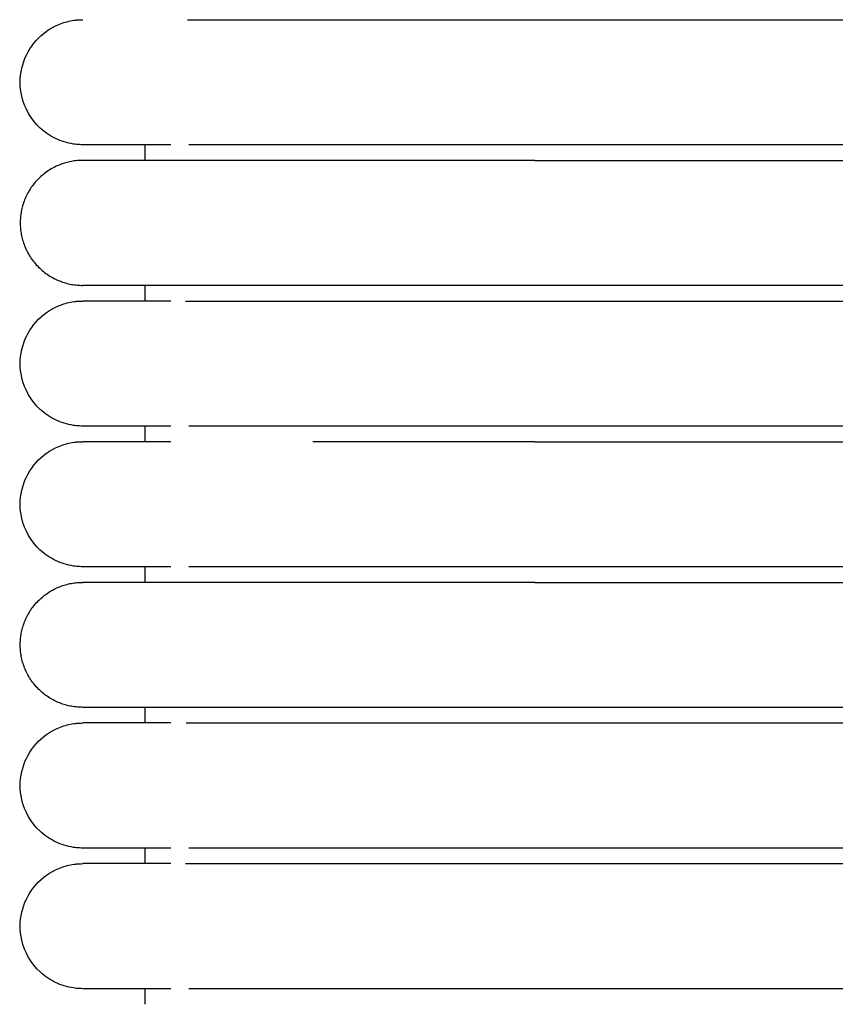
# Model space of a CAD drawing. Header units: millimetres. Extents: x -31695 to -19845, y -5614 to 7253.
# Tile 100 of 256: x -31406 to -31380, y 5045 to 5076. Entities that reach past the tile are written whole.
import ezdxf

# ---------------------------------------------------------------- set-up
doc = ezdxf.new("R2010")
doc.units = ezdxf.units.MM
doc.layers.add('2d', color=7, linetype='Continuous', true_color=0x000000)

msp = doc.modelspace()

# ---------------------------------------------------------------- linework, layer by layer
at = {"layer": '2d', "linetype": 'Continuous', "lineweight": -3}
for points, knots in [([(-31404.205, 5072.495), (-31404.238, 5072.495), (-31404.271, 5072.496), (-31404.371, 5072.501), (-31404.437, 5072.508), (-31404.503, 5072.517), (-31404.7, 5072.547), (-31404.893, 5072.607), (-31405.072, 5072.693), (-31405.252, 5072.78), (-31405.419, 5072.893), (-31405.565, 5073.029), (-31405.857, 5073.3), (-31406.066, 5073.661), (-31406.155, 5074.05), (-31406.221, 5074.342), (-31406.221, 5074.649), (-31406.154, 5074.94), (-31406.088, 5075.232), (-31405.955, 5075.508), (-31405.768, 5075.742), (-31405.582, 5075.976), (-31405.342, 5076.167), (-31405.072, 5076.297), (-31404.937, 5076.362), (-31404.795, 5076.412), (-31404.649, 5076.445), (-31404.576, 5076.462), (-31404.503, 5076.474), (-31404.391, 5076.487), (-31404.354, 5076.49), (-31404.288, 5076.493), (-31404.232, 5076.494), (-31404.204, 5076.495)], [23.445442, 23.445442, 23.445442, 23.445442, 23.445579, 23.445579, 23.445855, 23.445855, 23.445855, 24.046299, 24.046299, 24.046299, 24.64711, 24.64711, 24.64711, 25.861392, 25.861392, 25.861392, 26.766948, 26.766948, 26.766948, 27.671853, 27.671853, 27.671853, 28.577118, 28.577118, 28.577118, 29.026856, 29.026856, 29.026856, 29.266295, 29.266295, 29.386006, 29.386006, 29.475729, 29.475729, 29.475729, 29.475729]), ([(-31401.386, 5072.495), (-31402.069, 5072.495), (-31402.631, 5072.495), (-31403.067, 5072.495), (-31403.437, 5072.495), (-31403.715, 5072.495), (-31403.904, 5072.495), (-31404.092, 5072.495), (-31404.191, 5072.495), (-31404.204, 5072.495)], [0, 0, 0, 0, 8.585616, 8.585616, 8.585616, 15.831601, 15.831601, 15.831601, 22.972392, 22.972392, 22.972392, 22.972392]), ([(-31389.743, 5072.495), (-31389.943, 5072.495), (-31390.148, 5072.495), (-31390.348, 5072.495), (-31390.549, 5072.495), (-31390.75, 5072.495), (-31390.951, 5072.495), (-31391.152, 5072.495), (-31391.353, 5072.495), (-31391.553, 5072.495), (-31391.753, 5072.495), (-31391.952, 5072.495), (-31392.151, 5072.495), (-31392.35, 5072.495), (-31392.547, 5072.495), (-31392.744, 5072.495), (-31392.94, 5072.495), (-31393.136, 5072.495), (-31393.33, 5072.495), (-31393.524, 5072.495), (-31393.716, 5072.495), (-31393.907, 5072.495), (-31394.098, 5072.495), (-31394.287, 5072.495), (-31394.474, 5072.495), (-31394.662, 5072.495), (-31394.847, 5072.495), (-31395.029, 5072.495), (-31395.21, 5072.495), (-31395.389, 5072.495), (-31395.564, 5072.495), (-31395.739, 5072.495), (-31395.911, 5072.495), (-31396.08, 5072.495), (-31396.249, 5072.495), (-31396.414, 5072.495), (-31396.576, 5072.495), (-31396.738, 5072.495), (-31396.897, 5072.495), (-31397.051, 5072.495), (-31397.129, 5072.495), (-31397.205, 5072.495), (-31397.281, 5072.495), (-31397.357, 5072.495), (-31397.431, 5072.495), (-31397.505, 5072.495), (-31397.653, 5072.495), (-31397.796, 5072.495), (-31397.936, 5072.495), (-31398.006, 5072.495), (-31398.075, 5072.495), (-31398.143, 5072.495), (-31398.211, 5072.495), (-31398.278, 5072.495), (-31398.344, 5072.495), (-31398.348, 5072.495), (-31398.352, 5072.495), (-31398.356, 5072.495), (-31398.36, 5072.495), (-31398.364, 5072.495), (-31398.368, 5072.495), (-31398.376, 5072.495), (-31398.383, 5072.495), (-31398.391, 5072.495), (-31398.395, 5072.495), (-31398.399, 5072.495), (-31398.403, 5072.495), (-31398.407, 5072.495), (-31398.41, 5072.495), (-31398.414, 5072.495), (-31398.422, 5072.495), (-31398.43, 5072.495), (-31398.437, 5072.495), (-31398.453, 5072.495), (-31398.468, 5072.495), (-31398.484, 5072.495), (-31398.499, 5072.495), (-31398.514, 5072.495), (-31398.53, 5072.495), (-31398.56, 5072.495), (-31398.591, 5072.495), (-31398.621, 5072.495), (-31398.651, 5072.495), (-31398.681, 5072.495), (-31398.712, 5072.495), (-31398.742, 5072.495), (-31398.771, 5072.495), (-31398.801, 5072.495), (-31398.831, 5072.495), (-31398.861, 5072.495), (-31398.89, 5072.495), (-31398.92, 5072.495), (-31398.949, 5072.495), (-31398.978, 5072.495), (-31399.007, 5072.495), (-31399.036, 5072.495), (-31399.065, 5072.495), (-31399.094, 5072.495), (-31399.122, 5072.495), (-31399.151, 5072.495), (-31399.18, 5072.495), (-31399.208, 5072.495), (-31399.236, 5072.495), (-31399.25, 5072.495), (-31399.264, 5072.495), (-31399.278, 5072.495), (-31399.285, 5072.495), (-31399.292, 5072.495), (-31399.299, 5072.495), (-31399.306, 5072.495), (-31399.313, 5072.495), (-31399.32, 5072.495), (-31399.348, 5072.495), (-31399.376, 5072.495), (-31399.403, 5072.495), (-31399.513, 5072.495), (-31399.62, 5072.495), (-31399.725, 5072.495), (-31399.751, 5072.495), (-31399.777, 5072.495), (-31399.802, 5072.495), (-31399.828, 5072.495), (-31399.853, 5072.495), (-31399.879, 5072.495), (-31399.891, 5072.495), (-31399.904, 5072.495), (-31399.916, 5072.495), (-31399.929, 5072.495), (-31399.941, 5072.495), (-31399.954, 5072.495), (-31399.979, 5072.495), (-31400.003, 5072.495), (-31400.028, 5072.495), (-31400.034, 5072.495), (-31400.04, 5072.495), (-31400.046, 5072.495), (-31400.052, 5072.495), (-31400.058, 5072.495), (-31400.064, 5072.495), (-31400.077, 5072.495), (-31400.089, 5072.495), (-31400.101, 5072.495), (-31400.107, 5072.495), (-31400.113, 5072.495), (-31400.119, 5072.495), (-31400.122, 5072.495), (-31400.125, 5072.495), (-31400.137, 5072.495), (-31400.148, 5072.495), (-31400.16, 5072.495), (-31400.172, 5072.495), (-31400.22, 5072.495), (-31400.266, 5072.495), (-31400.311, 5072.495), (-31400.357, 5072.495), (-31400.401, 5072.495), (-31400.445, 5072.495), (-31400.451, 5072.495), (-31400.456, 5072.495), (-31400.461, 5072.495), (-31400.467, 5072.495), (-31400.472, 5072.495), (-31400.478, 5072.495), (-31400.483, 5072.495), (-31400.488, 5072.495), (-31400.494, 5072.495), (-31400.499, 5072.495), (-31400.505, 5072.495), (-31400.51, 5072.495), (-31400.531, 5072.495), (-31400.552, 5072.495), (-31400.573, 5072.495), (-31400.584, 5072.495), (-31400.594, 5072.495), (-31400.604, 5072.495), (-31400.615, 5072.495), (-31400.625, 5072.495), (-31400.635, 5072.495), (-31400.64, 5072.495), (-31400.645, 5072.495), (-31400.651, 5072.495), (-31400.653, 5072.495), (-31400.656, 5072.495), (-31400.666, 5072.495), (-31400.676, 5072.495), (-31400.686, 5072.495), (-31400.696, 5072.495), (-31400.701, 5072.495), (-31400.706, 5072.495), (-31400.711, 5072.495), (-31400.716, 5072.495), (-31400.721, 5072.495), (-31400.726, 5072.495), (-31400.728, 5072.495), (-31400.73, 5072.495), (-31400.74, 5072.495), (-31400.745, 5072.495), (-31400.75, 5072.495), (-31400.809, 5072.495)], [0, 0, 0, 0, 0.610353, 0.610353, 0.610353, 1.221915, 1.221915, 1.221915, 1.834594, 1.834594, 1.834594, 2.448281, 2.448281, 2.448281, 3.062872, 3.062872, 3.062872, 3.678275, 3.678275, 3.678275, 4.294425, 4.294425, 4.294425, 4.911296, 4.911296, 4.911296, 5.527274, 5.527274, 5.527274, 6.137551, 6.137551, 6.137551, 6.742446, 6.742446, 6.742446, 7.342018, 7.342018, 7.342018, 7.936197, 7.936197, 7.936197, 8.231211, 8.231211, 8.231211, 8.524822, 8.524822, 8.524822, 9.107762, 9.107762, 9.107762, 9.39699, 9.39699, 9.39699, 9.684688, 9.684688, 9.684688, 9.701586, 9.701586, 9.701586, 9.718495, 9.718495, 9.718495, 9.752337, 9.752337, 9.752337, 9.769269, 9.769269, 9.769269, 9.786208, 9.786208, 9.786208, 9.820109, 9.820109, 9.820109, 9.888002, 9.888002, 9.888002, 9.956013, 9.956013, 9.956013, 10.092387, 10.092387, 10.092387, 10.229225, 10.229225, 10.229225, 10.366522, 10.366522, 10.366522, 10.50427, 10.50427, 10.50427, 10.642464, 10.642464, 10.642464, 10.781099, 10.781099, 10.781099, 10.920168, 10.920168, 10.920168, 11.059668, 11.059668, 11.059668, 11.129577, 11.129577, 11.129577, 11.164571, 11.164571, 11.164571, 11.199592, 11.199592, 11.199592, 11.339935, 11.339935, 11.339935, 11.905451, 11.905451, 11.905451, 12.047835, 12.047835, 12.047835, 12.190617, 12.190617, 12.190617, 12.262157, 12.262157, 12.262157, 12.333796, 12.333796, 12.333796, 12.477368, 12.477368, 12.477368, 12.513322, 12.513322, 12.513322, 12.549301, 12.549301, 12.549301, 12.621333, 12.621333, 12.621333, 12.657385, 12.657385, 12.657385, 12.693462, 12.693462, 12.693462, 12.765688, 12.765688, 12.765688, 13.055567, 13.055567, 13.055567, 13.347003, 13.347003, 13.347003, 13.383542, 13.383542, 13.383542, 13.420106, 13.420106, 13.420106, 13.456694, 13.456694, 13.456694, 13.493307, 13.493307, 13.493307, 13.640002, 13.640002, 13.640002, 13.713497, 13.713497, 13.713497, 13.78709, 13.78709, 13.78709, 13.823924, 13.823924, 13.823924, 13.860783, 13.860783, 13.860783, 13.934575, 13.934575, 13.934575, 13.971508, 13.971508, 13.971508, 14.008466, 14.008466, 14.008466, 14.045449, 14.045449, 14.045449, 14.082457, 14.082457, 14.082457, 14.082457]), ([(-31404.205, 5063.495), (-31404.238, 5063.495), (-31404.271, 5063.496), (-31404.371, 5063.501), (-31404.437, 5063.508), (-31404.503, 5063.517), (-31404.7, 5063.547), (-31404.893, 5063.607), (-31405.072, 5063.693), (-31405.252, 5063.78), (-31405.419, 5063.893), (-31405.565, 5064.029), (-31405.857, 5064.3), (-31406.066, 5064.661), (-31406.155, 5065.05), (-31406.221, 5065.342), (-31406.221, 5065.649), (-31406.154, 5065.94), (-31406.088, 5066.232), (-31405.955, 5066.508), (-31405.768, 5066.742), (-31405.582, 5066.976), (-31405.342, 5067.167), (-31405.072, 5067.297), (-31404.937, 5067.362), (-31404.795, 5067.412), (-31404.649, 5067.445), (-31404.576, 5067.462), (-31404.503, 5067.474), (-31404.391, 5067.487), (-31404.354, 5067.49), (-31404.288, 5067.493), (-31404.232, 5067.494), (-31404.204, 5067.495)], [23.445766, 23.445766, 23.445766, 23.445766, 23.445795, 23.445795, 23.445855, 23.445855, 23.445855, 24.046299, 24.046299, 24.046299, 24.64711, 24.64711, 24.64711, 25.861392, 25.861392, 25.861392, 26.766948, 26.766948, 26.766948, 27.671853, 27.671853, 27.671853, 28.577118, 28.577118, 28.577118, 29.026856, 29.026856, 29.026856, 29.266295, 29.266295, 29.386006, 29.386006, 29.47573, 29.47573, 29.47573, 29.47573]), ([(-31401.385, 5067.495), (-31402.071, 5067.495), (-31402.632, 5067.495), (-31403.066, 5067.495), (-31403.436, 5067.495), (-31403.715, 5067.495), (-31403.904, 5067.495), (-31404.092, 5067.495), (-31404.191, 5067.495), (-31404.204, 5067.495)], [0, 0, 0, 0, 8.649968, 8.649968, 8.649968, 15.950267, 15.950267, 15.950267, 23.144583, 23.144583, 23.144583, 23.144583]), ([(-31401.386, 5063.495), (-31402.069, 5063.495), (-31402.631, 5063.495), (-31403.067, 5063.495), (-31403.437, 5063.495), (-31403.715, 5063.495), (-31403.904, 5063.495), (-31404.092, 5063.495), (-31404.191, 5063.495), (-31404.204, 5063.495)], [0, 0, 0, 0, 8.585617, 8.585617, 8.585617, 15.831603, 15.831603, 15.831603, 22.972395, 22.972395, 22.972395, 22.972395]), ([(-31389.743, 5063.495), (-31389.944, 5063.495), (-31390.147, 5063.495), (-31390.348, 5063.495), (-31390.549, 5063.495), (-31390.75, 5063.495), (-31390.951, 5063.495), (-31391.152, 5063.495), (-31391.353, 5063.495), (-31391.553, 5063.495), (-31391.753, 5063.495), (-31391.952, 5063.495), (-31392.151, 5063.495), (-31392.35, 5063.495), (-31392.547, 5063.495), (-31392.744, 5063.495), (-31392.94, 5063.495), (-31393.136, 5063.495), (-31393.33, 5063.495), (-31393.354, 5063.495), (-31393.378, 5063.495), (-31393.402, 5063.495), (-31393.427, 5063.495), (-31393.451, 5063.495), (-31393.475, 5063.495), (-31393.523, 5063.495), (-31393.572, 5063.495), (-31393.62, 5063.495), (-31393.716, 5063.495), (-31393.812, 5063.495), (-31393.907, 5063.495), (-31394.098, 5063.495), (-31394.287, 5063.495), (-31394.474, 5063.495), (-31394.662, 5063.495), (-31394.847, 5063.495), (-31395.029, 5063.495), (-31395.21, 5063.495), (-31395.389, 5063.495), (-31395.564, 5063.495), (-31395.739, 5063.495), (-31395.911, 5063.495), (-31396.08, 5063.495), (-31396.249, 5063.495), (-31396.414, 5063.495), (-31396.576, 5063.495), (-31396.738, 5063.495), (-31396.897, 5063.495), (-31397.052, 5063.495), (-31397.206, 5063.495), (-31397.358, 5063.495), (-31397.505, 5063.495), (-31397.653, 5063.495), (-31397.797, 5063.495), (-31397.936, 5063.495), (-31398.006, 5063.495), (-31398.075, 5063.495), (-31398.143, 5063.495), (-31398.211, 5063.495), (-31398.278, 5063.495), (-31398.345, 5063.495), (-31398.348, 5063.495), (-31398.352, 5063.495), (-31398.356, 5063.495), (-31398.36, 5063.495), (-31398.364, 5063.495), (-31398.368, 5063.495), (-31398.376, 5063.495), (-31398.383, 5063.495), (-31398.391, 5063.495), (-31398.407, 5063.495), (-31398.422, 5063.495), (-31398.437, 5063.495), (-31398.468, 5063.495), (-31398.499, 5063.495), (-31398.53, 5063.495), (-31398.56, 5063.495), (-31398.591, 5063.495), (-31398.621, 5063.495), (-31398.629, 5063.495), (-31398.636, 5063.495), (-31398.644, 5063.495), (-31398.651, 5063.495), (-31398.659, 5063.495), (-31398.666, 5063.495), (-31398.682, 5063.495), (-31398.697, 5063.495), (-31398.712, 5063.495), (-31398.742, 5063.495), (-31398.772, 5063.495), (-31398.801, 5063.495), (-31398.831, 5063.495), (-31398.861, 5063.495), (-31398.89, 5063.495), (-31398.92, 5063.495), (-31398.949, 5063.495), (-31398.978, 5063.495), (-31398.993, 5063.495), (-31399.007, 5063.495), (-31399.022, 5063.495), (-31399.036, 5063.495), (-31399.051, 5063.495), (-31399.065, 5063.495), (-31399.123, 5063.495), (-31399.18, 5063.495), (-31399.236, 5063.495), (-31399.293, 5063.495), (-31399.348, 5063.495), (-31399.403, 5063.495), (-31399.458, 5063.495), (-31399.513, 5063.495), (-31399.566, 5063.495), (-31399.593, 5063.495), (-31399.62, 5063.495), (-31399.646, 5063.495), (-31399.673, 5063.495), (-31399.699, 5063.495), (-31399.725, 5063.495), (-31399.777, 5063.495), (-31399.828, 5063.495), (-31399.879, 5063.495), (-31399.929, 5063.495), (-31399.979, 5063.495), (-31400.028, 5063.495), (-31400.04, 5063.495), (-31400.052, 5063.495), (-31400.069, 5063.495), (-31400.071, 5063.495), (-31400.072, 5063.495), (-31400.083, 5063.495), (-31400.089, 5063.495), (-31400.095, 5063.495), (-31400.101, 5063.495), (-31400.107, 5063.495), (-31400.113, 5063.495), (-31400.119, 5063.495), (-31400.125, 5063.495), (-31400.131, 5063.495), (-31400.137, 5063.495), (-31400.149, 5063.495), (-31400.16, 5063.495), (-31400.172, 5063.495), (-31400.196, 5063.495), (-31400.219, 5063.495), (-31400.242, 5063.495), (-31400.266, 5063.495), (-31400.289, 5063.495), (-31400.311, 5063.495), (-31400.323, 5063.495), (-31400.334, 5063.495), (-31400.345, 5063.495), (-31400.357, 5063.495), (-31400.368, 5063.495), (-31400.379, 5063.495), (-31400.401, 5063.495), (-31400.423, 5063.495), (-31400.445, 5063.495), (-31400.456, 5063.495), (-31400.467, 5063.495), (-31400.478, 5063.495), (-31400.483, 5063.495), (-31400.489, 5063.495), (-31400.494, 5063.495), (-31400.497, 5063.495), (-31400.499, 5063.495), (-31400.51, 5063.495), (-31400.531, 5063.495), (-31400.553, 5063.495), (-31400.573, 5063.495), (-31400.584, 5063.495), (-31400.594, 5063.495), (-31400.605, 5063.495), (-31400.615, 5063.495), (-31400.625, 5063.495), (-31400.635, 5063.495), (-31400.64, 5063.495), (-31400.646, 5063.495), (-31400.651, 5063.495), (-31400.653, 5063.495), (-31400.656, 5063.495), (-31400.666, 5063.495), (-31400.676, 5063.495), (-31400.686, 5063.495), (-31400.696, 5063.495), (-31400.701, 5063.495), (-31400.706, 5063.495), (-31400.711, 5063.495), (-31400.716, 5063.495), (-31400.721, 5063.495), (-31400.726, 5063.495), (-31400.728, 5063.495), (-31400.731, 5063.495), (-31400.74, 5063.495), (-31400.745, 5063.495), (-31400.75, 5063.495), (-31400.809, 5063.495)], [0, 0, 0, 0, 0.610358, 0.610358, 0.610358, 1.221926, 1.221926, 1.221926, 1.83461, 1.83461, 1.83461, 2.448303, 2.448303, 2.448303, 3.062899, 3.062899, 3.062899, 3.678307, 3.678307, 3.678307, 3.755279, 3.755279, 3.755279, 3.832262, 3.832262, 3.832262, 3.986263, 3.986263, 3.986263, 4.294407, 4.294407, 4.294407, 4.911283, 4.911283, 4.911283, 5.527265, 5.527265, 5.527265, 6.137547, 6.137547, 6.137547, 6.742446, 6.742446, 6.742446, 7.342023, 7.342023, 7.342023, 7.936207, 7.936207, 7.936207, 8.524877, 8.524877, 8.524877, 9.107822, 9.107822, 9.107822, 9.397051, 9.397051, 9.397051, 9.68475, 9.68475, 9.68475, 9.701648, 9.701648, 9.701648, 9.718558, 9.718558, 9.718558, 9.752399, 9.752399, 9.752399, 9.820172, 9.820172, 9.820172, 9.956076, 9.956076, 9.956076, 10.092451, 10.092451, 10.092451, 10.126617, 10.126617, 10.126617, 10.160813, 10.160813, 10.160813, 10.22929, 10.22929, 10.22929, 10.366587, 10.366587, 10.366587, 10.504336, 10.504336, 10.504336, 10.642531, 10.642531, 10.642531, 10.711794, 10.711794, 10.711794, 10.781166, 10.781166, 10.781166, 11.059738, 11.059738, 11.059738, 11.340011, 11.340011, 11.340011, 11.621943, 11.621943, 11.621943, 11.763523, 11.763523, 11.763523, 11.905506, 11.905506, 11.905506, 12.190675, 12.190675, 12.190675, 12.477429, 12.477429, 12.477429, 12.558361, 12.558361, 12.558361, 12.585366, 12.585366, 12.585366, 12.621394, 12.621394, 12.621394, 12.657447, 12.657447, 12.657447, 12.693524, 12.693524, 12.693524, 12.76575, 12.76575, 12.76575, 12.910495, 12.910495, 12.910495, 13.05563, 13.05563, 13.05563, 13.128344, 13.128344, 13.128344, 13.201155, 13.201155, 13.201155, 13.347068, 13.347068, 13.347068, 13.420171, 13.420171, 13.420171, 13.45676, 13.45676, 13.45676, 13.493373, 13.493373, 13.493373, 13.640068, 13.640068, 13.640068, 13.713563, 13.713563, 13.713563, 13.787157, 13.787157, 13.787157, 13.823991, 13.823991, 13.823991, 13.86085, 13.86085, 13.86085, 13.934642, 13.934642, 13.934642, 13.971575, 13.971575, 13.971575, 14.008533, 14.008533, 14.008533, 14.045516, 14.045516, 14.045516, 14.082525, 14.082525, 14.082525, 14.082525]), ([(-31404.205, 5058.995), (-31404.238, 5058.995), (-31404.271, 5058.996), (-31404.371, 5059.001), (-31404.437, 5059.008), (-31404.503, 5059.017), (-31404.7, 5059.047), (-31404.893, 5059.107), (-31405.072, 5059.193), (-31405.252, 5059.28), (-31405.419, 5059.393), (-31405.565, 5059.529), (-31405.857, 5059.8), (-31406.066, 5060.161), (-31406.155, 5060.55), (-31406.221, 5060.842), (-31406.221, 5061.149), (-31406.154, 5061.44), (-31406.088, 5061.732), (-31405.955, 5062.008), (-31405.768, 5062.242), (-31405.582, 5062.476), (-31405.342, 5062.667), (-31405.072, 5062.797), (-31404.937, 5062.862), (-31404.795, 5062.912), (-31404.649, 5062.945), (-31404.576, 5062.962), (-31404.503, 5062.974), (-31404.391, 5062.987), (-31404.354, 5062.99), (-31404.288, 5062.993), (-31404.232, 5062.994), (-31404.204, 5062.995)], [23.44559, 23.44559, 23.44559, 23.44559, 23.445678, 23.445678, 23.445855, 23.445855, 23.445855, 24.046299, 24.046299, 24.046299, 24.64711, 24.64711, 24.64711, 25.861392, 25.861392, 25.861392, 26.766948, 26.766948, 26.766948, 27.671853, 27.671853, 27.671853, 28.577118, 28.577118, 28.577118, 29.026856, 29.026856, 29.026856, 29.266295, 29.266295, 29.386006, 29.386006, 29.47573, 29.47573, 29.47573, 29.47573]), ([(-31401.385, 5062.995), (-31402.071, 5062.995), (-31402.632, 5062.995), (-31403.066, 5062.995), (-31403.436, 5062.995), (-31403.715, 5062.995), (-31403.904, 5062.995), (-31404.092, 5062.995), (-31404.191, 5062.995), (-31404.204, 5062.995)], [0, 0, 0, 0, 8.649968, 8.649968, 8.649968, 15.950267, 15.950267, 15.950267, 23.144583, 23.144583, 23.144583, 23.144583]), ([(-31389.743, 5062.995), (-31389.945, 5062.995), (-31390.348, 5062.995), (-31390.951, 5062.995), (-31391.553, 5062.995), (-31392.152, 5062.995), (-31392.745, 5062.995), (-31393.16, 5062.995), (-31393.402, 5062.995), (-31393.499, 5062.995), (-31393.668, 5062.995), (-31394.003, 5062.995), (-31394.287, 5062.995), (-31394.662, 5062.995), (-31395.031, 5062.995), (-31395.567, 5062.995), (-31396.083, 5062.995), (-31396.508, 5062.995), (-31396.759, 5062.995), (-31396.849, 5062.995)], [1.5131938, 1.5131938, 1.5131938, 1.5131938, 1.5643554, 1.615517, 1.6666785, 1.7178401, 1.7690017, 1.8201632, 1.8265584, 1.8329536, 1.845744, 1.8713248, 1.9224864, 1.9224864, 1.9738461, 2.0252058, 2.0765655, 2.1279253, 2.1570957, 2.1570957, 2.1570957, 2.1570957]), ([(-31401.386, 5058.995), (-31402.069, 5058.995), (-31402.631, 5058.995), (-31403.067, 5058.995), (-31403.437, 5058.995), (-31403.715, 5058.995), (-31403.904, 5058.995), (-31404.092, 5058.995), (-31404.191, 5058.995), (-31404.204, 5058.995)], [0, 0, 0, 0, 8.585617, 8.585617, 8.585617, 15.831604, 15.831604, 15.831604, 22.972397, 22.972397, 22.972397, 22.972397]), ([(-31389.743, 5058.995), (-31389.945, 5058.995), (-31390.146, 5058.995), (-31390.348, 5058.995), (-31390.549, 5058.995), (-31390.75, 5058.995), (-31390.951, 5058.995), (-31391.152, 5058.995), (-31391.353, 5058.995), (-31391.553, 5058.995), (-31391.753, 5058.995), (-31391.952, 5058.995), (-31392.151, 5058.995), (-31392.35, 5058.995), (-31392.547, 5058.995), (-31392.744, 5058.995), (-31392.94, 5058.995), (-31393.136, 5058.995), (-31393.33, 5058.995), (-31393.354, 5058.995), (-31393.378, 5058.995), (-31393.402, 5058.995), (-31393.427, 5058.995), (-31393.451, 5058.995), (-31393.475, 5058.995), (-31393.523, 5058.995), (-31393.572, 5058.995), (-31393.62, 5058.995), (-31393.716, 5058.995), (-31393.812, 5058.995), (-31393.907, 5058.995), (-31394.098, 5058.995), (-31394.287, 5058.995), (-31394.474, 5058.995), (-31394.662, 5058.995), (-31394.847, 5058.995), (-31395.029, 5058.995), (-31395.21, 5058.995), (-31395.389, 5058.995), (-31395.564, 5058.995), (-31395.739, 5058.995), (-31395.911, 5058.995), (-31396.08, 5058.995), (-31396.249, 5058.995), (-31396.414, 5058.995), (-31396.576, 5058.995), (-31396.738, 5058.995), (-31396.897, 5058.995), (-31397.052, 5058.995), (-31397.206, 5058.995), (-31397.358, 5058.995), (-31397.505, 5058.995), (-31397.653, 5058.995), (-31397.797, 5058.995), (-31397.936, 5058.995), (-31398.006, 5058.995), (-31398.075, 5058.995), (-31398.143, 5058.995), (-31398.211, 5058.995), (-31398.278, 5058.995), (-31398.345, 5058.995), (-31398.348, 5058.995), (-31398.352, 5058.995), (-31398.356, 5058.995), (-31398.36, 5058.995), (-31398.364, 5058.995), (-31398.368, 5058.995), (-31398.376, 5058.995), (-31398.383, 5058.995), (-31398.391, 5058.995), (-31398.407, 5058.995), (-31398.422, 5058.995), (-31398.437, 5058.995), (-31398.468, 5058.995), (-31398.499, 5058.995), (-31398.53, 5058.995), (-31398.56, 5058.995), (-31398.591, 5058.995), (-31398.621, 5058.995), (-31398.629, 5058.995), (-31398.636, 5058.995), (-31398.644, 5058.995), (-31398.651, 5058.995), (-31398.659, 5058.995), (-31398.666, 5058.995), (-31398.682, 5058.995), (-31398.697, 5058.995), (-31398.712, 5058.995), (-31398.742, 5058.995), (-31398.772, 5058.995), (-31398.801, 5058.995), (-31398.831, 5058.995), (-31398.861, 5058.995), (-31398.89, 5058.995), (-31398.92, 5058.995), (-31398.949, 5058.995), (-31398.978, 5058.995), (-31398.993, 5058.995), (-31399.007, 5058.995), (-31399.022, 5058.995), (-31399.036, 5058.995), (-31399.051, 5058.995), (-31399.065, 5058.995), (-31399.123, 5058.995), (-31399.18, 5058.995), (-31399.236, 5058.995), (-31399.293, 5058.995), (-31399.348, 5058.995), (-31399.403, 5058.995), (-31399.458, 5058.995), (-31399.513, 5058.995), (-31399.566, 5058.995), (-31399.593, 5058.995), (-31399.62, 5058.995), (-31399.646, 5058.995), (-31399.672, 5058.995), (-31399.699, 5058.995), (-31399.725, 5058.995), (-31399.777, 5058.995), (-31399.828, 5058.995), (-31399.879, 5058.995), (-31399.929, 5058.995), (-31399.979, 5058.995), (-31400.028, 5058.995), (-31400.04, 5058.995), (-31400.052, 5058.995), (-31400.069, 5058.995), (-31400.071, 5058.995), (-31400.072, 5058.995), (-31400.083, 5058.995), (-31400.089, 5058.995), (-31400.095, 5058.995), (-31400.101, 5058.995), (-31400.107, 5058.995), (-31400.113, 5058.995), (-31400.119, 5058.995), (-31400.125, 5058.995), (-31400.131, 5058.995), (-31400.137, 5058.995), (-31400.149, 5058.995), (-31400.16, 5058.995), (-31400.172, 5058.995), (-31400.196, 5058.995), (-31400.219, 5058.995), (-31400.242, 5058.995), (-31400.266, 5058.995), (-31400.289, 5058.995), (-31400.311, 5058.995), (-31400.323, 5058.995), (-31400.334, 5058.995), (-31400.345, 5058.995), (-31400.357, 5058.995), (-31400.368, 5058.995), (-31400.379, 5058.995), (-31400.401, 5058.995), (-31400.423, 5058.995), (-31400.445, 5058.995), (-31400.456, 5058.995), (-31400.467, 5058.995), (-31400.478, 5058.995), (-31400.483, 5058.995), (-31400.489, 5058.995), (-31400.494, 5058.995), (-31400.497, 5058.995), (-31400.499, 5058.995), (-31400.51, 5058.995), (-31400.531, 5058.995), (-31400.552, 5058.995), (-31400.573, 5058.995), (-31400.584, 5058.995), (-31400.594, 5058.995), (-31400.605, 5058.995), (-31400.615, 5058.995), (-31400.625, 5058.995), (-31400.635, 5058.995), (-31400.64, 5058.995), (-31400.646, 5058.995), (-31400.651, 5058.995), (-31400.653, 5058.995), (-31400.656, 5058.995), (-31400.666, 5058.995), (-31400.676, 5058.995), (-31400.686, 5058.995), (-31400.696, 5058.995), (-31400.701, 5058.995), (-31400.706, 5058.995), (-31400.711, 5058.995), (-31400.716, 5058.995), (-31400.721, 5058.995), (-31400.726, 5058.995), (-31400.728, 5058.995), (-31400.731, 5058.995), (-31400.74, 5058.995), (-31400.745, 5058.995), (-31400.75, 5058.995), (-31400.809, 5058.995)], [1.757776, 1.757776, 1.757776, 1.757776, 2.369515, 2.369515, 2.369515, 2.981083, 2.981083, 2.981083, 3.593766, 3.593766, 3.593766, 4.207458, 4.207458, 4.207458, 4.822054, 4.822054, 4.822054, 5.437461, 5.437461, 5.437461, 5.514433, 5.514433, 5.514433, 5.591416, 5.591416, 5.591416, 5.745417, 5.745417, 5.745417, 6.05356, 6.05356, 6.05356, 6.670436, 6.670436, 6.670436, 7.286417, 7.286417, 7.286417, 7.896699, 7.896699, 7.896699, 8.501597, 8.501597, 8.501597, 9.101173, 9.101173, 9.101173, 9.695357, 9.695357, 9.695357, 10.284026, 10.284026, 10.284026, 10.86697, 10.86697, 10.86697, 11.156199, 11.156199, 11.156199, 11.443898, 11.443898, 11.443898, 11.460796, 11.460796, 11.460796, 11.477706, 11.477706, 11.477706, 11.511547, 11.511547, 11.511547, 11.57932, 11.57932, 11.57932, 11.715224, 11.715224, 11.715224, 11.851599, 11.851599, 11.851599, 11.885765, 11.885765, 11.885765, 11.91996, 11.91996, 11.91996, 11.988437, 11.988437, 11.988437, 12.125734, 12.125734, 12.125734, 12.263483, 12.263483, 12.263483, 12.401678, 12.401678, 12.401678, 12.470941, 12.470941, 12.470941, 12.540313, 12.540313, 12.540313, 12.818885, 12.818885, 12.818885, 13.099157, 13.099157, 13.099157, 13.381089, 13.381089, 13.381089, 13.522669, 13.522669, 13.522669, 13.664652, 13.664652, 13.664652, 13.949821, 13.949821, 13.949821, 14.236574, 14.236574, 14.236574, 14.317506, 14.317506, 14.317506, 14.344511, 14.344511, 14.344511, 14.380539, 14.380539, 14.380539, 14.416592, 14.416592, 14.416592, 14.452669, 14.452669, 14.452669, 14.524895, 14.524895, 14.524895, 14.66964, 14.66964, 14.66964, 14.814775, 14.814775, 14.814775, 14.887488, 14.887488, 14.887488, 14.960299, 14.960299, 14.960299, 15.106212, 15.106212, 15.106212, 15.179316, 15.179316, 15.179316, 15.215904, 15.215904, 15.215904, 15.252517, 15.252517, 15.252517, 15.399212, 15.399212, 15.399212, 15.472707, 15.472707, 15.472707, 15.546301, 15.546301, 15.546301, 15.583135, 15.583135, 15.583135, 15.619994, 15.619994, 15.619994, 15.693785, 15.693785, 15.693785, 15.730719, 15.730719, 15.730719, 15.767677, 15.767677, 15.767677, 15.80466, 15.80466, 15.80466, 15.841668, 15.841668, 15.841668, 15.841668]), ([(-31404.205, 5049.995), (-31404.238, 5049.995), (-31404.271, 5049.996), (-31404.371, 5050.001), (-31404.437, 5050.008), (-31404.503, 5050.017), (-31404.7, 5050.047), (-31404.893, 5050.107), (-31405.072, 5050.193), (-31405.252, 5050.28), (-31405.419, 5050.393), (-31405.565, 5050.529), (-31405.857, 5050.8), (-31406.066, 5051.161), (-31406.155, 5051.55), (-31406.221, 5051.842), (-31406.221, 5052.149), (-31406.154, 5052.44), (-31406.088, 5052.732), (-31405.955, 5053.008), (-31405.768, 5053.242), (-31405.582, 5053.476), (-31405.342, 5053.667), (-31405.072, 5053.797), (-31404.937, 5053.862), (-31404.795, 5053.912), (-31404.649, 5053.945), (-31404.576, 5053.962), (-31404.503, 5053.974), (-31404.391, 5053.987), (-31404.354, 5053.99), (-31404.288, 5053.993), (-31404.232, 5053.994), (-31404.204, 5053.995)], [23.445694, 23.445694, 23.445694, 23.445694, 23.445748, 23.445748, 23.445855, 23.445855, 23.445855, 24.046299, 24.046299, 24.046299, 24.64711, 24.64711, 24.64711, 25.861392, 25.861392, 25.861392, 26.766948, 26.766948, 26.766948, 27.671853, 27.671853, 27.671853, 28.577117, 28.577117, 28.577117, 29.026856, 29.026856, 29.026856, 29.266294, 29.266294, 29.386006, 29.386006, 29.47573, 29.47573, 29.47573, 29.47573]), ([(-31401.385, 5053.995), (-31402.071, 5053.995), (-31402.632, 5053.995), (-31403.066, 5053.995), (-31403.436, 5053.995), (-31403.715, 5053.995), (-31403.904, 5053.995), (-31404.092, 5053.995), (-31404.191, 5053.995), (-31404.204, 5053.995)], [0, 0, 0, 0, 8.649968, 8.649968, 8.649968, 15.950267, 15.950267, 15.950267, 23.144583, 23.144583, 23.144583, 23.144583]), ([(-31401.386, 5049.995), (-31402.069, 5049.995), (-31402.631, 5049.995), (-31403.067, 5049.995), (-31403.437, 5049.995), (-31403.715, 5049.995), (-31403.904, 5049.995), (-31404.092, 5049.995), (-31404.191, 5049.995), (-31404.204, 5049.995)], [0, 0, 0, 0, 8.585618, 8.585618, 8.585618, 15.831606, 15.831606, 15.831606, 22.9724, 22.9724, 22.9724, 22.9724]), ([(-31389.743, 5049.995), (-31389.944, 5049.995), (-31390.147, 5049.995), (-31390.348, 5049.995), (-31390.549, 5049.995), (-31390.75, 5049.995), (-31390.951, 5049.995), (-31391.152, 5049.995), (-31391.353, 5049.995), (-31391.553, 5049.995), (-31391.753, 5049.995), (-31391.952, 5049.995), (-31392.151, 5049.995), (-31392.35, 5049.995), (-31392.547, 5049.995), (-31392.744, 5049.995), (-31392.94, 5049.995), (-31393.136, 5049.995), (-31393.33, 5049.995), (-31393.354, 5049.995), (-31393.378, 5049.995), (-31393.402, 5049.995), (-31393.427, 5049.995), (-31393.451, 5049.995), (-31393.475, 5049.995), (-31393.523, 5049.995), (-31393.572, 5049.995), (-31393.62, 5049.995), (-31393.716, 5049.995), (-31393.812, 5049.995), (-31393.907, 5049.995), (-31394.098, 5049.995), (-31394.287, 5049.995), (-31394.474, 5049.995), (-31394.662, 5049.995), (-31394.847, 5049.995), (-31395.029, 5049.995), (-31395.21, 5049.995), (-31395.389, 5049.995), (-31395.564, 5049.995), (-31395.739, 5049.995), (-31395.911, 5049.995), (-31396.08, 5049.995), (-31396.249, 5049.995), (-31396.414, 5049.995), (-31396.576, 5049.995), (-31396.738, 5049.995), (-31396.897, 5049.995), (-31397.052, 5049.995), (-31397.206, 5049.995), (-31397.358, 5049.995), (-31397.505, 5049.995), (-31397.653, 5049.995), (-31397.797, 5049.995), (-31397.936, 5049.995), (-31398.006, 5049.995), (-31398.075, 5049.995), (-31398.143, 5049.995), (-31398.211, 5049.995), (-31398.278, 5049.995), (-31398.345, 5049.995), (-31398.348, 5049.995), (-31398.352, 5049.995), (-31398.356, 5049.995), (-31398.36, 5049.995), (-31398.364, 5049.995), (-31398.368, 5049.995), (-31398.376, 5049.995), (-31398.383, 5049.995), (-31398.391, 5049.995), (-31398.407, 5049.995), (-31398.422, 5049.995), (-31398.437, 5049.995), (-31398.468, 5049.995), (-31398.499, 5049.995), (-31398.53, 5049.995), (-31398.56, 5049.995), (-31398.591, 5049.995), (-31398.621, 5049.995), (-31398.629, 5049.995), (-31398.636, 5049.995), (-31398.644, 5049.995), (-31398.651, 5049.995), (-31398.659, 5049.995), (-31398.666, 5049.995), (-31398.682, 5049.995), (-31398.697, 5049.995), (-31398.712, 5049.995), (-31398.742, 5049.995), (-31398.772, 5049.995), (-31398.801, 5049.995), (-31398.831, 5049.995), (-31398.861, 5049.995), (-31398.89, 5049.995), (-31398.92, 5049.995), (-31398.949, 5049.995), (-31398.978, 5049.995), (-31398.993, 5049.995), (-31399.007, 5049.995), (-31399.022, 5049.995), (-31399.036, 5049.995), (-31399.051, 5049.995), (-31399.065, 5049.995), (-31399.123, 5049.995), (-31399.18, 5049.995), (-31399.236, 5049.995), (-31399.293, 5049.995), (-31399.348, 5049.995), (-31399.403, 5049.995), (-31399.458, 5049.995), (-31399.513, 5049.995), (-31399.566, 5049.995), (-31399.593, 5049.995), (-31399.62, 5049.995), (-31399.646, 5049.995), (-31399.672, 5049.995), (-31399.699, 5049.995), (-31399.725, 5049.995), (-31399.777, 5049.995), (-31399.828, 5049.995), (-31399.879, 5049.995), (-31399.929, 5049.995), (-31399.979, 5049.995), (-31400.028, 5049.995), (-31400.04, 5049.995), (-31400.052, 5049.995), (-31400.069, 5049.995), (-31400.071, 5049.995), (-31400.072, 5049.995), (-31400.083, 5049.995), (-31400.089, 5049.995), (-31400.095, 5049.995), (-31400.101, 5049.995), (-31400.107, 5049.995), (-31400.113, 5049.995), (-31400.119, 5049.995), (-31400.125, 5049.995), (-31400.131, 5049.995), (-31400.137, 5049.995), (-31400.149, 5049.995), (-31400.16, 5049.995), (-31400.172, 5049.995), (-31400.196, 5049.995), (-31400.219, 5049.995), (-31400.242, 5049.995), (-31400.266, 5049.995), (-31400.289, 5049.995), (-31400.311, 5049.995), (-31400.323, 5049.995), (-31400.334, 5049.995), (-31400.345, 5049.995), (-31400.357, 5049.995), (-31400.368, 5049.995), (-31400.379, 5049.995), (-31400.401, 5049.995), (-31400.423, 5049.995), (-31400.445, 5049.995), (-31400.456, 5049.995), (-31400.467, 5049.995), (-31400.478, 5049.995), (-31400.483, 5049.995), (-31400.489, 5049.995), (-31400.494, 5049.995), (-31400.497, 5049.995), (-31400.499, 5049.995), (-31400.51, 5049.995), (-31400.531, 5049.995), (-31400.552, 5049.995), (-31400.573, 5049.995), (-31400.584, 5049.995), (-31400.594, 5049.995), (-31400.605, 5049.995), (-31400.615, 5049.995), (-31400.625, 5049.995), (-31400.635, 5049.995), (-31400.64, 5049.995), (-31400.646, 5049.995), (-31400.651, 5049.995), (-31400.653, 5049.995), (-31400.656, 5049.995), (-31400.666, 5049.995), (-31400.676, 5049.995), (-31400.686, 5049.995), (-31400.696, 5049.995), (-31400.701, 5049.995), (-31400.706, 5049.995), (-31400.711, 5049.995), (-31400.716, 5049.995), (-31400.721, 5049.995), (-31400.726, 5049.995), (-31400.728, 5049.995), (-31400.731, 5049.995), (-31400.74, 5049.995), (-31400.745, 5049.995), (-31400.75, 5049.995), (-31400.809, 5049.995)], [0, 0, 0, 0, 0.610358, 0.610358, 0.610358, 1.221926, 1.221926, 1.221926, 1.83461, 1.83461, 1.83461, 2.448303, 2.448303, 2.448303, 3.062899, 3.062899, 3.062899, 3.678307, 3.678307, 3.678307, 3.755279, 3.755279, 3.755279, 3.832262, 3.832262, 3.832262, 3.986263, 3.986263, 3.986263, 4.294406, 4.294406, 4.294406, 4.911283, 4.911283, 4.911283, 5.527265, 5.527265, 5.527265, 6.137547, 6.137547, 6.137547, 6.742446, 6.742446, 6.742446, 7.342022, 7.342022, 7.342022, 7.936207, 7.936207, 7.936207, 8.524877, 8.524877, 8.524877, 9.107822, 9.107822, 9.107822, 9.397051, 9.397051, 9.397051, 9.68475, 9.68475, 9.68475, 9.701648, 9.701648, 9.701648, 9.718558, 9.718558, 9.718558, 9.752399, 9.752399, 9.752399, 9.820172, 9.820172, 9.820172, 9.956076, 9.956076, 9.956076, 10.092451, 10.092451, 10.092451, 10.126617, 10.126617, 10.126617, 10.160813, 10.160813, 10.160813, 10.22929, 10.22929, 10.22929, 10.366587, 10.366587, 10.366587, 10.504336, 10.504336, 10.504336, 10.642531, 10.642531, 10.642531, 10.711794, 10.711794, 10.711794, 10.781166, 10.781166, 10.781166, 11.059738, 11.059738, 11.059738, 11.34001, 11.34001, 11.34001, 11.621943, 11.621943, 11.621943, 11.763522, 11.763522, 11.763522, 11.905506, 11.905506, 11.905506, 12.190675, 12.190675, 12.190675, 12.477429, 12.477429, 12.477429, 12.558361, 12.558361, 12.558361, 12.585366, 12.585366, 12.585366, 12.621394, 12.621394, 12.621394, 12.657446, 12.657446, 12.657446, 12.693523, 12.693523, 12.693523, 12.76575, 12.76575, 12.76575, 12.910495, 12.910495, 12.910495, 13.05563, 13.05563, 13.05563, 13.128343, 13.128343, 13.128343, 13.201154, 13.201154, 13.201154, 13.347068, 13.347068, 13.347068, 13.420171, 13.420171, 13.420171, 13.456759, 13.456759, 13.456759, 13.493372, 13.493372, 13.493372, 13.640067, 13.640067, 13.640067, 13.713563, 13.713563, 13.713563, 13.787156, 13.787156, 13.787156, 13.823991, 13.823991, 13.823991, 13.860849, 13.860849, 13.860849, 13.934641, 13.934641, 13.934641, 13.971575, 13.971575, 13.971575, 14.008533, 14.008533, 14.008533, 14.045516, 14.045516, 14.045516, 14.082524, 14.082524, 14.082524, 14.082524]), ([(-31404.205, 5045.495), (-31404.238, 5045.495), (-31404.271, 5045.496), (-31404.371, 5045.501), (-31404.437, 5045.508), (-31404.503, 5045.517), (-31404.7, 5045.547), (-31404.893, 5045.607), (-31405.072, 5045.693), (-31405.252, 5045.78), (-31405.419, 5045.893), (-31405.565, 5046.029), (-31405.857, 5046.3), (-31406.066, 5046.661), (-31406.155, 5047.05), (-31406.221, 5047.342), (-31406.221, 5047.649), (-31406.154, 5047.94), (-31406.088, 5048.232), (-31405.955, 5048.508), (-31405.768, 5048.742), (-31405.582, 5048.976), (-31405.342, 5049.167), (-31405.072, 5049.297), (-31404.937, 5049.362), (-31404.795, 5049.412), (-31404.649, 5049.445), (-31404.576, 5049.462), (-31404.503, 5049.474), (-31404.391, 5049.487), (-31404.354, 5049.49), (-31404.288, 5049.493), (-31404.232, 5049.494), (-31404.204, 5049.495)], [23.445785, 23.445785, 23.445785, 23.445785, 23.445808, 23.445808, 23.445855, 23.445855, 23.445855, 24.046299, 24.046299, 24.046299, 24.64711, 24.64711, 24.64711, 25.861392, 25.861392, 25.861392, 26.766948, 26.766948, 26.766948, 27.671853, 27.671853, 27.671853, 28.577117, 28.577117, 28.577117, 29.026856, 29.026856, 29.026856, 29.266294, 29.266294, 29.386006, 29.386006, 29.47573, 29.47573, 29.47573, 29.47573]), ([(-31401.385, 5049.495), (-31402.071, 5049.495), (-31402.632, 5049.495), (-31403.066, 5049.495), (-31403.436, 5049.495), (-31403.715, 5049.495), (-31403.904, 5049.495), (-31404.092, 5049.495), (-31404.191, 5049.495), (-31404.204, 5049.495)], [0, 0, 0, 0, 8.649968, 8.649968, 8.649968, 15.950267, 15.950267, 15.950267, 23.144583, 23.144583, 23.144583, 23.144583]), ([(-31401.386, 5045.495), (-31402.069, 5045.495), (-31402.631, 5045.495), (-31403.067, 5045.495), (-31403.437, 5045.495), (-31403.715, 5045.495), (-31403.904, 5045.495), (-31404.092, 5045.495), (-31404.191, 5045.495), (-31404.204, 5045.495)], [0, 0, 0, 0, 8.585619, 8.585619, 8.585619, 15.831607, 15.831607, 15.831607, 22.972401, 22.972401, 22.972401, 22.972401]), ([(-31389.743, 5045.495), (-31389.944, 5045.495), (-31390.147, 5045.495), (-31390.348, 5045.495), (-31390.549, 5045.495), (-31390.75, 5045.495), (-31390.951, 5045.495), (-31391.152, 5045.495), (-31391.353, 5045.495), (-31391.553, 5045.495), (-31391.753, 5045.495), (-31391.952, 5045.495), (-31392.151, 5045.495), (-31392.35, 5045.495), (-31392.547, 5045.495), (-31392.744, 5045.495), (-31392.94, 5045.495), (-31393.136, 5045.495), (-31393.33, 5045.495), (-31393.354, 5045.495), (-31393.378, 5045.495), (-31393.402, 5045.495), (-31393.427, 5045.495), (-31393.451, 5045.495), (-31393.475, 5045.495), (-31393.523, 5045.495), (-31393.572, 5045.495), (-31393.62, 5045.495), (-31393.716, 5045.495), (-31393.812, 5045.495), (-31393.907, 5045.495), (-31394.098, 5045.495), (-31394.287, 5045.495), (-31394.474, 5045.495), (-31394.662, 5045.495), (-31394.847, 5045.495), (-31395.029, 5045.495), (-31395.21, 5045.495), (-31395.389, 5045.495), (-31395.564, 5045.495), (-31395.739, 5045.495), (-31395.911, 5045.495), (-31396.08, 5045.495), (-31396.249, 5045.495), (-31396.414, 5045.495), (-31396.576, 5045.495), (-31396.738, 5045.495), (-31396.897, 5045.495), (-31397.052, 5045.495), (-31397.206, 5045.495), (-31397.358, 5045.495), (-31397.505, 5045.495), (-31397.653, 5045.495), (-31397.797, 5045.495), (-31397.936, 5045.495), (-31398.006, 5045.495), (-31398.075, 5045.495), (-31398.143, 5045.495), (-31398.211, 5045.495), (-31398.278, 5045.495), (-31398.345, 5045.495), (-31398.348, 5045.495), (-31398.352, 5045.495), (-31398.356, 5045.495), (-31398.36, 5045.495), (-31398.364, 5045.495), (-31398.368, 5045.495), (-31398.376, 5045.495), (-31398.383, 5045.495), (-31398.391, 5045.495), (-31398.407, 5045.495), (-31398.422, 5045.495), (-31398.437, 5045.495), (-31398.468, 5045.495), (-31398.499, 5045.495), (-31398.53, 5045.495), (-31398.56, 5045.495), (-31398.591, 5045.495), (-31398.621, 5045.495), (-31398.629, 5045.495), (-31398.636, 5045.495), (-31398.644, 5045.495), (-31398.651, 5045.495), (-31398.659, 5045.495), (-31398.666, 5045.495), (-31398.682, 5045.495), (-31398.697, 5045.495), (-31398.712, 5045.495), (-31398.742, 5045.495), (-31398.772, 5045.495), (-31398.801, 5045.495), (-31398.831, 5045.495), (-31398.861, 5045.495), (-31398.89, 5045.495), (-31398.92, 5045.495), (-31398.949, 5045.495), (-31398.978, 5045.495), (-31398.993, 5045.495), (-31399.007, 5045.495), (-31399.022, 5045.495), (-31399.036, 5045.495), (-31399.051, 5045.495), (-31399.065, 5045.495), (-31399.123, 5045.495), (-31399.18, 5045.495), (-31399.236, 5045.495), (-31399.293, 5045.495), (-31399.348, 5045.495), (-31399.403, 5045.495), (-31399.458, 5045.495), (-31399.513, 5045.495), (-31399.566, 5045.495), (-31399.593, 5045.495), (-31399.62, 5045.495), (-31399.646, 5045.495), (-31399.673, 5045.495), (-31399.699, 5045.495), (-31399.725, 5045.495), (-31399.777, 5045.495), (-31399.828, 5045.495), (-31399.879, 5045.495), (-31399.929, 5045.495), (-31399.979, 5045.495), (-31400.028, 5045.495), (-31400.04, 5045.495), (-31400.052, 5045.495), (-31400.069, 5045.495), (-31400.071, 5045.495), (-31400.072, 5045.495), (-31400.083, 5045.495), (-31400.089, 5045.495), (-31400.095, 5045.495), (-31400.101, 5045.495), (-31400.107, 5045.495), (-31400.113, 5045.495), (-31400.119, 5045.495), (-31400.125, 5045.495), (-31400.131, 5045.495), (-31400.137, 5045.495), (-31400.149, 5045.495), (-31400.16, 5045.495), (-31400.172, 5045.495), (-31400.196, 5045.495), (-31400.219, 5045.495), (-31400.242, 5045.495), (-31400.266, 5045.495), (-31400.289, 5045.495), (-31400.311, 5045.495), (-31400.323, 5045.495), (-31400.334, 5045.495), (-31400.345, 5045.495), (-31400.357, 5045.495), (-31400.368, 5045.495), (-31400.379, 5045.495), (-31400.401, 5045.495), (-31400.423, 5045.495), (-31400.445, 5045.495), (-31400.456, 5045.495), (-31400.467, 5045.495), (-31400.478, 5045.495), (-31400.483, 5045.495), (-31400.489, 5045.495), (-31400.494, 5045.495), (-31400.497, 5045.495), (-31400.499, 5045.495), (-31400.51, 5045.495), (-31400.531, 5045.495), (-31400.553, 5045.495), (-31400.573, 5045.495), (-31400.584, 5045.495), (-31400.594, 5045.495), (-31400.605, 5045.495), (-31400.615, 5045.495), (-31400.625, 5045.495), (-31400.635, 5045.495), (-31400.64, 5045.495), (-31400.646, 5045.495), (-31400.651, 5045.495), (-31400.653, 5045.495), (-31400.656, 5045.495), (-31400.666, 5045.495), (-31400.676, 5045.495), (-31400.686, 5045.495), (-31400.696, 5045.495), (-31400.701, 5045.495), (-31400.706, 5045.495), (-31400.711, 5045.495), (-31400.716, 5045.495), (-31400.721, 5045.495), (-31400.726, 5045.495), (-31400.728, 5045.495), (-31400.731, 5045.495), (-31400.74, 5045.495), (-31400.745, 5045.495), (-31400.75, 5045.495), (-31400.809, 5045.495)], [0, 0, 0, 0, 0.610358, 0.610358, 0.610358, 1.221927, 1.221927, 1.221927, 1.83461, 1.83461, 1.83461, 2.448303, 2.448303, 2.448303, 3.062899, 3.062899, 3.062899, 3.678308, 3.678308, 3.678308, 3.755279, 3.755279, 3.755279, 3.832262, 3.832262, 3.832262, 3.986263, 3.986263, 3.986263, 4.294407, 4.294407, 4.294407, 4.911283, 4.911283, 4.911283, 5.527266, 5.527266, 5.527266, 6.137547, 6.137547, 6.137547, 6.742447, 6.742447, 6.742447, 7.342023, 7.342023, 7.342023, 7.936207, 7.936207, 7.936207, 8.524878, 8.524878, 8.524878, 9.107822, 9.107822, 9.107822, 9.397052, 9.397052, 9.397052, 9.684751, 9.684751, 9.684751, 9.701649, 9.701649, 9.701649, 9.718558, 9.718558, 9.718558, 9.7524, 9.7524, 9.7524, 9.820173, 9.820173, 9.820173, 9.956077, 9.956077, 9.956077, 10.092451, 10.092451, 10.092451, 10.126618, 10.126618, 10.126618, 10.160813, 10.160813, 10.160813, 10.22929, 10.22929, 10.22929, 10.366587, 10.366587, 10.366587, 10.504337, 10.504337, 10.504337, 10.642532, 10.642532, 10.642532, 10.711794, 10.711794, 10.711794, 10.781167, 10.781167, 10.781167, 11.059739, 11.059739, 11.059739, 11.340011, 11.340011, 11.340011, 11.621944, 11.621944, 11.621944, 11.763523, 11.763523, 11.763523, 11.905506, 11.905506, 11.905506, 12.190676, 12.190676, 12.190676, 12.477429, 12.477429, 12.477429, 12.558361, 12.558361, 12.558361, 12.585366, 12.585366, 12.585366, 12.621395, 12.621395, 12.621395, 12.657447, 12.657447, 12.657447, 12.693524, 12.693524, 12.693524, 12.765751, 12.765751, 12.765751, 12.910496, 12.910496, 12.910496, 13.055631, 13.055631, 13.055631, 13.128344, 13.128344, 13.128344, 13.201155, 13.201155, 13.201155, 13.347068, 13.347068, 13.347068, 13.420172, 13.420172, 13.420172, 13.45676, 13.45676, 13.45676, 13.493373, 13.493373, 13.493373, 13.640068, 13.640068, 13.640068, 13.713563, 13.713563, 13.713563, 13.787157, 13.787157, 13.787157, 13.823991, 13.823991, 13.823991, 13.86085, 13.86085, 13.86085, 13.934642, 13.934642, 13.934642, 13.971575, 13.971575, 13.971575, 14.008534, 14.008534, 14.008534, 14.045517, 14.045517, 14.045517, 14.082525, 14.082525, 14.082525, 14.082525])]:
    msp.add_open_spline(points, degree=3, knots=knots, dxfattribs=at)
for points, degree in [([(-31400.855, 5076.495), (-31386.53, 5076.495), (-31372.204, 5076.495)], 2), ([(-31402.204, 5071.995), (-31402.204, 5072.245), (-31402.204, 5072.495)], 2), ([(-31372.204, 5072.495), (-31380.974, 5072.495), (-31389.743, 5072.495)], 2), ([(-31389.743, 5071.995), (-31380.974, 5071.995), (-31372.204, 5071.995)], 2), ([(-31402.204, 5067.495), (-31402.204, 5067.745), (-31402.204, 5067.995)], 2), ([(-31372.204, 5067.995), (-31380.974, 5067.995), (-31389.743, 5067.995)], 2), ([(-31400.912, 5067.495), (-31386.558, 5067.495), (-31372.204, 5067.495)], 2), ([(-31402.204, 5062.995), (-31402.204, 5063.245), (-31402.204, 5063.495)], 2), ([(-31372.204, 5063.495), (-31380.974, 5063.495), (-31389.743, 5063.495)], 2), ([(-31389.743, 5062.995), (-31380.974, 5062.995), (-31372.204, 5062.995)], 2), ([(-31402.204, 5058.495), (-31402.204, 5058.745), (-31402.204, 5058.995)], 2), ([(-31372.204, 5058.995), (-31380.974, 5058.995), (-31389.743, 5058.995)], 2), ([(-31389.743, 5058.495), (-31380.974, 5058.495), (-31372.204, 5058.495)], 2), ([(-31402.204, 5053.995), (-31402.204, 5054.245), (-31402.204, 5054.495)], 2), ([(-31372.204, 5054.495), (-31380.974, 5054.495), (-31389.743, 5054.495)], 2), ([(-31400.898, 5053.995), (-31386.551, 5053.995), (-31372.204, 5053.995)], 2), ([(-31390.03, 5053.995), (-31389.935, 5053.995), (-31389.839, 5053.995), (-31389.743, 5053.995)], 3), ([(-31389.743, 5053.995), (-31389.743, 5053.995), (-31389.743, 5053.995), (-31389.743, 5053.995)], 3), ([(-31402.204, 5049.495), (-31402.204, 5049.745), (-31402.204, 5049.995)], 2), ([(-31372.204, 5049.995), (-31380.974, 5049.995), (-31389.743, 5049.995)], 2), ([(-31400.912, 5049.495), (-31386.558, 5049.495), (-31372.204, 5049.495)], 2), ([(-31402.204, 5044.995), (-31402.204, 5045.245), (-31402.204, 5045.495)], 2), ([(-31372.204, 5045.495), (-31380.974, 5045.495), (-31389.743, 5045.495)], 2)]:
    msp.add_open_spline(points, degree=degree, dxfattribs=at)
for points, weights, knots in [([(-31404.204, 5071.995), (-31406.204, 5071.995), (-31406.204, 5069.995), (-31406.204, 5067.995), (-31404.204, 5067.995)], [1, 0.707106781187, 1, 0.707106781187, 1], [9.424778, 9.424778, 9.424778, 12.566371, 12.566371, 15.707963, 15.707963, 15.707963]), ([(-31389.743, 5071.995), (-31394.714, 5071.995), (-31398.229, 5071.995), (-31400.58, 5071.995), (-31401.385, 5071.995)], [1, 0.853553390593, 0.853553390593, 0.853553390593, 0.919067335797], [0, 0, 0, 9.941125, 9.941125, 16.590224, 16.590224, 16.590224]), ([(-31389.743, 5067.995), (-31394.714, 5067.995), (-31398.229, 5067.995), (-31400.58, 5067.995), (-31401.385, 5067.995)], [1, 0.853553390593, 0.853553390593, 0.853553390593, 0.919067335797], [0, 0, 0, 9.941125, 9.941125, 16.590224, 16.590224, 16.590224]), ([(-31404.204, 5054.495), (-31406.204, 5054.495), (-31406.204, 5056.495), (-31406.204, 5058.495), (-31404.204, 5058.495)], [1, 0.707106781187, 1, 0.707106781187, 1], [0, 0, 0, 1.570796, 1.570796, 3.141593, 3.141593, 3.141593]), ([(-31389.743, 5058.495), (-31394.714, 5058.495), (-31398.229, 5058.495), (-31400.58, 5058.495), (-31401.385, 5058.495)], [1, 0.853553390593, 0.853553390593, 0.853553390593, 0.919067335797], [0, 0, 0, 9.941125, 9.941125, 16.590224, 16.590224, 16.590224]), ([(-31389.743, 5054.495), (-31394.714, 5054.495), (-31398.229, 5054.495), (-31400.58, 5054.495), (-31401.385, 5054.495)], [1, 0.853553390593, 0.853553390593, 0.853553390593, 0.919067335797], [0, 0, 0, 9.941125, 9.941125, 16.590224, 16.590224, 16.590224])]:
    msp.add_rational_spline(points, weights, degree=2, knots=knots, dxfattribs=at)
for points in [[(-31401.385, 5071.995), (-31404.204, 5071.995), (-31404.204, 5071.995)], [(-31401.385, 5067.995), (-31404.204, 5067.995), (-31404.204, 5067.995)], [(-31401.385, 5058.495), (-31404.204, 5058.495), (-31404.204, 5058.495)], [(-31401.385, 5054.495), (-31404.204, 5054.495), (-31404.204, 5054.495)]]:
    msp.add_rational_spline(points, [0.919067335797, 0.951503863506, 1], degree=2, dxfattribs=at)

doc.saveas('drawing.dxf')
